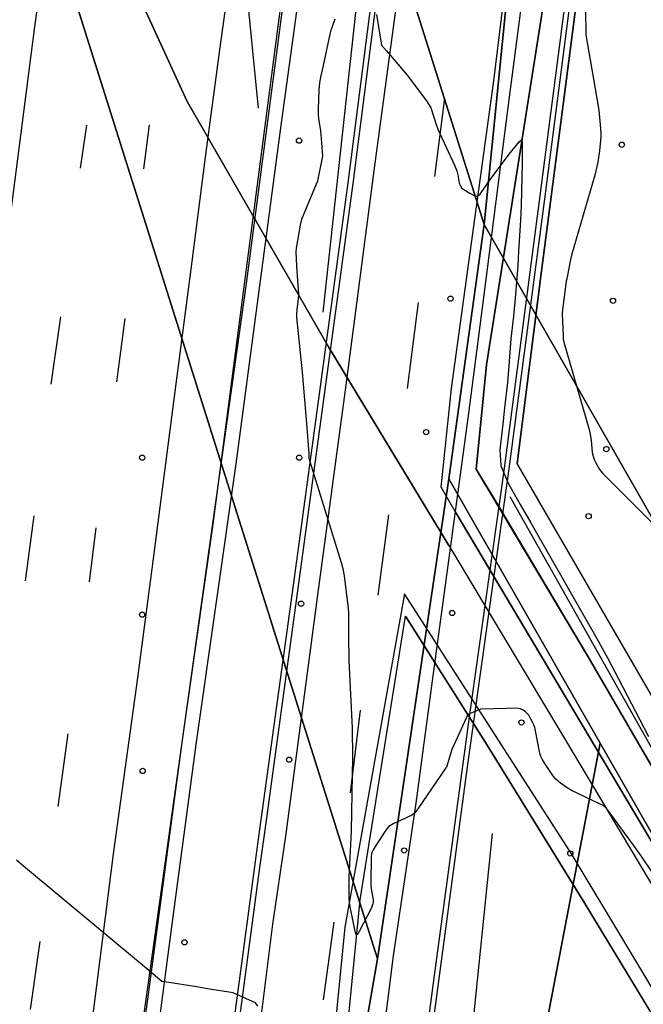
# Model space of a CAD drawing. Extents: x 0 to 85000, y -1 to 75000.
# Tile 81 of 147: x 39455 to 39574, y 61579 to 61768. Entities that reach past the tile are written whole.
import ezdxf

# ---------------------------------------------------------------- set-up
doc = ezdxf.new("R2010")
doc.units = 0
doc.header["$MEASUREMENT"] = 0
doc.header["$PDMODE"] = 33
doc.header["$PDSIZE"] = -3
for name, color, linetype in [('BOS3D_ACTIVE_POLY_CLIP', 227, 'CONTINUOUS'), ('BOS3D_PAVEMENT_MARKINGS_LI', 15, 'CONTINUOUS'), ('CONTOUR_CLIP', 120, 'CONTINUOUS'), ('DTM_INFOTECHBREAKS_CLIP', 4, 'CONTINUOUS'), ('DTM_POINT', 158, 'CONTINUOUS'), ('FENCE_CLIP', 96, 'CONTINUOUS'), ('PARCELS_FULL_17_CLIP', 7, 'CONTINUOUS'), ('PARKING_CLIP', 78, 'CONTINUOUS'), ('RAIL_CLIP', 171, 'CONTINUOUS'), ('ROAD_CLIP', 197, 'CONTINUOUS'), ('SIDEWALK_CLIP', 78, 'CONTINUOUS')]:
    doc.layers.add(name, color=color, linetype=linetype)

msp = doc.modelspace()

# ---------------------------------------------------------------- linework, layer by layer
at = {"layer": 'BOS3D_ACTIVE_POLY_CLIP', "elevation": 285}
msp.add_lwpolyline([(39449.56, 62705.25), (39473.81, 62609.5), (39476.63, 62596.05), (39478.41, 62587.56), (39492.19, 62521.75), (39510.02, 62428.24), (39512.5, 62415.25), (39514.32, 62397.97), (39514.79, 62393.54), (39519.73, 62346.57), (39534, 62211), (39532.69, 62053.5), (39528.31, 61957), (39514.44, 61842), (39514.06, 61842.03), (39514.25, 61842), (39497.88, 61717.25), (39477.94, 61575), (39463.56, 61453.25), (39456.25, 61331.75)], dxfattribs=at)
at = {"layer": 'BOS3D_PAVEMENT_MARKINGS_LI'}
for p, q in [((39535.8, 61752.71), (39533.88, 61737.76)), ((39467.4, 61747.57), (39466.15, 61739.32)), ((39479.35, 61747.61), (39478.26, 61739.2)), ((39530.8, 61713.66), (39528.68, 61697.18)), ((39462.42, 61710.88), (39460.57, 61698.04)), ((39474.71, 61710.6), (39473.09, 61698.49)), ((39457.31, 61672.89), (39455.66, 61660.42)), ((39525.08, 61673.08), (39523.07, 61657.69)), ((39469.15, 61670.58), (39467.9, 61660.26)), ((39517.82, 61619.93), (39519.76, 61635.68)), ((39463.8, 61631.17), (39461.9, 61617.28)), ((39512.68, 61580.3), (39514.74, 61595.15)), ((39458.48, 61591.47), (39456.61, 61578.5))]:
    msp.add_line(p, q, dxfattribs=at)
for points in [[(39410.53, 61373.09), (39412.7, 61404.63), (39415.2, 61434.9), (39418.02, 61464.32), (39420.82, 61489.22), (39422.74, 61506.91), (39426.37, 61534.19), (39434.39, 61593.73), (39440.15, 61636.73), (39444.71, 61671.81), (39451.94, 61723.28), (39457.43, 61765.93), (39462.3, 61801.49), (39466.84, 61835.62), (39470.54, 61865.09), (39474.7, 61897.51), (39477.45, 61921.61), (39480.12, 61950), (39482.01, 61974.93), (39483.97, 62007.96), (39485.05, 62052.95), (39485.31, 62090.32), (39485.25, 62123.63), (39484.91, 62144.19)], [(39447.84, 61390.18), (39449.12, 61407.14), (39450.19, 61422.37), (39452.5, 61445.25), (39454.81, 61466.63), (39457.13, 61489.51), (39459.82, 61508.75), (39462.29, 61529.7), (39464.52, 61544.88), (39472.62, 61608.68), (39477.17, 61641.9), (39480.15, 61664.18), (39484.3, 61696.62), (39487.59, 61721.46), (39490.14, 61741.41), (39492.89, 61761.97), (39496.72, 61789.98), (39499.93, 61812.55), (39503.51, 61839.15), (39507.26, 61867.44), (39510.11, 61892.62), (39513.25, 61920.2), (39515.52, 61941.21)], [(39478.28, 61397.69), (39479.29, 61409.77), (39480.51, 61421.84), (39481.96, 61433.88), (39485.29, 61461.46), (39487.71, 61480.12), (39490.61, 61501.23), (39493.35, 61522.48), (39496.91, 61549.72), (39500.71, 61576.46), (39503.01, 61594.82), (39505.46, 61611.61), (39511.76, 61659.13), (39517.04, 61697.85), (39522.45, 61739.34), (39527.31, 61775.74), (39531.74, 61808.47), (39536.9, 61845.94), (39540.71, 61875.19), (39545.54, 61910.89), (39549.79, 61940.62)], [(39501.41, 61394.73), (39503.29, 61412.79), (39505.83, 61433.82), (39508.78, 61458.73), (39511.69, 61481.06), (39514.6, 61505.04), (39518.79, 61534.3), (39522.75, 61562.41), (39526.06, 61588.77), (39530.4, 61617.9), (39533.53, 61641.3), (39540.46, 61692.46), (39543.09, 61712.66), (39548.25, 61752.91), (39552.83, 61788.01), (39556.86, 61817.54), (39561.32, 61849.22), (39566.66, 61889.66), (39573.44, 61939.43)]]:
    msp.add_lwpolyline(points, dxfattribs=at)
at = {"layer": 'CONTOUR_CLIP'}
for points, elevation in [([(39562.74, 61769.76), (39562.85, 61764.81), (39564.22, 61756.7), (39565.28, 61750.4), (39565.63, 61746.94), (39565.69, 61745.97), (39565.68, 61745.39), (39565.57, 61744.01), (39565.42, 61742.63), (39565.1, 61740.5), (39564.52, 61737.98), (39560.1, 61722.68), (39559.84, 61721.55), (39559.16, 61718.15), (39559.08, 61717.73), (39558.31, 61711.71), (39558.32, 61711.47), (39558.47, 61707.22), (39558.52, 61706.64), (39558.63, 61706.06), (39563.47, 61689.36), (39563.68, 61688.42), (39563.86, 61687.31), (39564.03, 61684.99), (39564.2, 61684.25), (39564.45, 61683.53), (39564.78, 61682.86), (39565.34, 61681.87), (39565.66, 61681.41), (39566.04, 61680.96), (39575.95, 61671.09)], 9), ([(39509.74, 61687.19), (39509.55, 61689.76), (39508.66, 61700.36), (39507.72, 61709.55), (39507.6, 61710.77), (39507.57, 61711.49), (39507.64, 61712.27), (39507.93, 61714.39), (39507.98, 61715.17), (39507.93, 61716.15), (39507.6, 61720.5), (39507.5, 61722.08), (39507.47, 61723.28), (39507.54, 61724.05), (39508.3, 61728.44), (39508.55, 61729.57), (39508.96, 61730.69), (39511.36, 61736.36), (39511.58, 61736.88), (39512.53, 61741.6), (39512.36, 61744.16), (39512.2, 61746.44), (39511.79, 61748.85), (39511.71, 61749.6), (39511.72, 61750.58), (39511.86, 61754.3), (39511.96, 61755.66), (39512.11, 61756.44), (39512.7, 61758.94), (39513.96, 61764.96), (39514.17, 61765.71), (39514.89, 61767.88)], 8), ([(39522.84, 61768.74), (39523.79, 61762.84), (39524.7, 61761.76), (39528.65, 61757.09), (39532.34, 61752.18), (39533, 61751.2), (39533.18, 61750.86), (39533.39, 61750.31), (39534.21, 61747.69), (39534.55, 61746.77), (39537.69, 61739.89), (39538.15, 61738.79), (39538.37, 61738.04), (39538.64, 61736.52), (39538.81, 61736.01), (39538.97, 61735.7), (39539.08, 61735.57), (39539.51, 61735.23), (39540.67, 61734.54), (39541.5, 61734.12), (39541.97, 61734), (39542.12, 61734.01), (39542.37, 61734.14), (39542.61, 61734.37), (39542.83, 61734.65), (39545.13, 61737.9), (39548.43, 61742.33), (39549.56, 61743.72), (39550.16, 61744.42), (39550.46, 61744.66), (39550.53, 61744.67), (39550.59, 61744.61), (39550.65, 61744.38), (39550.68, 61743.87), (39550.66, 61740.29), (39550.44, 61732.21), (39550.31, 61729.39), (39549.97, 61723.46), (39549.8, 61720.71), (39549.39, 61715.2), (39548.97, 61711.06), (39548.51, 61706.71), (39548.1, 61701.51), (39547.82, 61698.35), (39547.28, 61693.49), (39546.93, 61690.37), (39546.36, 61685.47), (39546.58, 61682.45), (39548.03, 61679), (39548.56, 61678.07)], 8), ([(39542.66, 61635.9), (39540.25, 61634.88), (39537.23, 61628.18), (39536.16, 61624.82), (39536.04, 61624.66), (39530.71, 61616.87), (39530.12, 61616.09), (39529.7, 61615.71), (39529.21, 61615.42), (39526, 61613.96), (39525.49, 61613.69), (39525.19, 61613.46), (39524.8, 61613.05), (39524.47, 61612.59), (39522.55, 61609.67), (39522.15, 61609.01), (39521.93, 61608.5), (39521.85, 61608.12), (39521.81, 61607.73), (39521.72, 61602.73), (39521.72, 61602.13), (39521.77, 61601.54), (39522.16, 61599.44), (39522.17, 61599.07), (39522.13, 61598.7), (39522.01, 61598.34), (39521.77, 61597.8), (39519.58, 61593.51), (39519.24, 61592.9), (39519.08, 61592.73), (39519.01, 61592.7), (39518.95, 61592.74), (39518.85, 61592.96), (39518.72, 61593.45), (39517.85, 61597.79), (39517.66, 61598.96), (39517.61, 61599.92), (39517.58, 61603.79), (39518, 61612.56), (39518.18, 61619.85), (39518.28, 61626.65), (39518.21, 61632.29), (39517.61, 61645.22), (39517.5, 61650.07), (39517.5, 61654.19), (39517.46, 61655.17), (39516.7, 61661.36), (39516.47, 61662.71), (39516.14, 61663.85), (39512.99, 61673.95), (39510.11, 61683.18), (39509.97, 61683.82), (39509.92, 61684.75), (39509.8, 61686.35), (39509.74, 61687.19)], 8), ([(39548.56, 61678.07), (39550.3, 61675.04), (39552.28, 61671.54), (39552.62, 61670.95), (39564.92, 61649.39), (39566.94, 61645.71), (39569.07, 61641.67), (39574.77, 61630.68)], 8), ([(39578.25, 61600.67), (39573.38, 61607.85), (39571.93, 61609.91), (39567.1, 61616.53), (39566.59, 61617.11), (39566.13, 61617.46), (39565.44, 61617.82), (39561.14, 61619.83), (39560.08, 61620.37), (39559.26, 61620.89), (39557.99, 61621.77), (39557.52, 61622.12), (39557.09, 61622.5), (39556.5, 61623.25), (39554.98, 61625.52), (39554.46, 61626.34), (39554.2, 61626.85), (39554.08, 61627.21), (39553.94, 61627.78), (39553.27, 61631.43), (39553.05, 61632.38), (39552.86, 61632.92), (39552.63, 61633.43), (39552.2, 61634.26), (39551.92, 61634.74), (39551.7, 61635.03), (39551.29, 61635.42), (39550.82, 61635.73), (39550.31, 61635.97), (39549.96, 61636.04), (39549.59, 61636.07), (39547.73, 61636.02), (39542.73, 61635.92), (39542.66, 61635.9)], 8), ([(39483.09, 61583.63), (39481.78, 61583.84), (39478.44, 61586.63), (39454.98, 61606.23), (39453.99, 61607.06)], 9), ([(39495.42, 61581.66), (39495.41, 61581.67), (39490.48, 61582.45), (39488.03, 61582.85), (39483.09, 61583.63)], 9), ([(39500.11, 61579.12), (39499.7, 61579.78), (39495.42, 61581.66)], 9)]:
    msp.add_lwpolyline(points, dxfattribs=dict(at, elevation=elevation))
at = {"layer": 'DTM_INFOTECHBREAKS_CLIP'}
for points in [[(39512.62, 61711.77, 7.89), (39523.69, 61813.57, 7.64), (39538.38, 61933.14, 9.7), (39547.54, 61986.68, 10.88)], [(39537.83, 61673.7, 7.41), (39535.17, 61678.35, 7.57), (39537.14, 61697.2, 7.6), (39545.25, 61756.04, 8.24), (39551.13, 61804.04, 9.11), (39558.89, 61864.26, 9.6), (39565.41, 61917.29, 10.16), (39573.01, 61983.25, 10.93), (39580.99, 61982.27, 10.75)], [(39541.89, 61681.81, 7.44), (39543.84, 61701.73, 7.47), (39554.65, 61770.35, 8.31), (39563.14, 61842.02, 9.2), (39571.62, 61909.31, 10.37), (39581, 61981.73, 10.76), (39580.99, 61982.27, 10.75)], [(39497.72, 61974.54, 12.65), (39497.34, 61883.02, 11.3), (39497.72, 61775.96, 9.29), (39500.21, 61750.82, 8.38)], [(39585.47, 61951.6, 11.02), (39576.62, 61887.2, 10.33), (39573.88, 61865.33, 10.03), (39569.09, 61832.72, 9.73), (39571.98, 61829.87, 9.43), (39571.43, 61826.36, 9.27), (39567.69, 61823, 9.2), (39566.62, 61814.54, 9.12), (39558.25, 61749.5, 8.47), (39554.32, 61719.72, 8.48), (39549.69, 61682.88, 8.49)], [(39536.65, 61667.18, 7.47), (39513.65, 61705.19, 7.89), (39486.63, 61752.1, 8.38), (39477.69, 61771.58, 8.68)], [(39687.46, 61491.74, 9.36), (39685.65, 61494.93, 9.34), (39684.72, 61496.59, 9.33), (39671.98, 61487.56, 9.58), (39653.49, 61520.84, 8.73), (39627.87, 61568.7, 8.59), (39608.75, 61606.36, 8.69), (39598.69, 61599.32, 8.83), (39575.67, 61638.02, 8.64), (39549.69, 61682.88, 8.49)], [(39685.65, 61494.93, 9.34), (39663.41, 61478.55, 9.49), (39662.68, 61478.27, 9.5), (39661.9, 61478.23, 9.5), (39661.14, 61478.41, 9.48), (39660.47, 61478.82, 9.45), (39659.96, 61479.4, 9.42), (39651.78, 61490.3, 8.89), (39647.32, 61497.05, 8.86), (39643.07, 61503.93, 8.82), (39639.01, 61510.93, 8.78), (39635.17, 61518.05, 8.73), (39617.92, 61550.4, 8.29), (39593, 61594.66, 8.04), (39563.26, 61645.89, 7.47), (39541.89, 61681.81, 7.44)], [(39537.83, 61673.7, 7.41), (39554.56, 61645.63, 7.58), (39585.31, 61593.89, 7.69), (39613.48, 61543.26, 8.48), (39635.7, 61505.5, 9.32), (39655.82, 61470.47, 9.39)], [(39536.65, 61667.18, 7.47), (39558.35, 61630.95, 7.86), (39595.6, 61568.59, 8.52), (39623.02, 61519.93, 8.73), (39653.5, 61468.98, 9.24), (39654.22, 61467.79, 9.25), (39664.57, 61449.96, 9.54), (39677.47, 61427.73, 9.91)], [(39481.38, 61277.6, 9.19), (39485.71, 61316.56, 9.84), (39494.38, 61387.93, 9.88), (39503.19, 61451.96, 9.51), (39512.47, 61526.23, 8.7), (39519.66, 61599.45, 7.93), (39528.38, 61653.67, 7.68)], [(39655.82, 61470.47, 9.39), (39653.5, 61468.98, 9.38), (39643.39, 61462.46, 9.33), (39637.91, 61472.13, 9.47), (39615.23, 61511.14, 8.69), (39589.75, 61553.99, 8.52), (39562.64, 61598.75, 8.12), (39543.96, 61629.01, 8.1), (39528.38, 61653.67, 7.68)], [(39544.89, 61612.1, 8.11), (39538.54, 61549.69, 8.66), (39532.45, 61497.85, 9.05)]]:
    msp.add_polyline3d(points, dxfattribs=at)
at = {"layer": 'DTM_POINT'}
for p in [(39508.01, 61744.6, 8.25), (39569.69, 61743.81, 9.27), (39536.97, 61714.38, 7.8), (39568.02, 61713.98, 9.98), (39532.3, 61688.87, 7.63), (39566.74, 61685.62, 9.11), (39478.02, 61683.98, 8.25), (39508.02, 61683.98, 8.04), (39563.35, 61672.8, 8.83), (39508.39, 61656.07, 8.27), (39478.02, 61653.98, 8.39), (39537.28, 61654.28, 8.01), (39550.52, 61633.36, 8.12), (39506.1, 61626.24, 8.42), (39478.12, 61624.09, 8.93), (39528.09, 61608.89, 8.97), (39559.85, 61608.31, 8.48), (39486.1, 61591.33, 8.83)]:
    msp.add_point(p, dxfattribs=at)
at = {"layer": 'FENCE_CLIP'}
for points in [[(39469.1, 61354.88), (39473.56, 61405.55), (39482.31, 61476.67), (39491.54, 61545.97), (39499.53, 61605.79), (39500.25, 61611.05), (39507.23, 61661.48), (39517.41, 61736.55), (39529.33, 61829.5), (39530.37, 61836.86), (39534.61, 61870.41), (39546.59, 61958.04), (39551.25, 61991.45)], [(39588.9, 61986.51), (39577.95, 61908.11), (39572.4, 61863.88), (39567.61, 61832.26), (39566.52, 61823.68), (39563.09, 61796.69), (39554.84, 61732.95), (39548.11, 61681.86), (39544.8, 61658.22), (39539.95, 61623.5), (39534.78, 61584.85), (39527.52, 61530.86), (39520.47, 61478.17), (39513.68, 61424.66), (39509.36, 61383.23)], [(39528.57, 61940.99), (39522.02, 61877.6), (39514.53, 61820.3), (39504.48, 61747.07), (39495.91, 61682.82), (39488.25, 61629.13), (39483.49, 61593.3), (39480.92, 61573.94), (39475.39, 61531.16), (39468.14, 61475.47), (39462.41, 61415.97), (39458.92, 61368.47)], [(39685.44, 61495.31), (39664.71, 61480.11), (39651.56, 61507.38), (39631.84, 61536.64), (39624.36, 61555.48), (39612.61, 61578.72), (39579.62, 61621.02), (39548.35, 61676.52)], [(39645.11, 61463.57), (39639.89, 61473.37), (39604.27, 61534.61), (39560.2, 61608.06), (39528.15, 61657.92), (39516.77, 61594.22), (39512.97, 61556.09), (39499.27, 61438.92), (39479.8, 61274.71), (39510.89, 61299.13), (39553.24, 61335.1), (39606.01, 61377.57), (39649.33, 61413.9), (39664.91, 61428.78), (39655.32, 61444.4), (39653.55, 61447.73)]]:
    msp.add_lwpolyline(points, dxfattribs=at)
at = {"layer": 'PARCELS_FULL_17_CLIP'}
for points in [[(39789.61, 61907.48), (39849.88, 61809.14), (39912.14, 61707.57), (39918.38, 61697.38), (39863.46, 61657.17), (39773.02, 61615.78), (39800.95, 61564.24), (39687.01, 61467.93), (39695.42, 61451.32), (39499.76, 61285.1), (39565.57, 61629.37), (39656.82, 61469.94), (39682.87, 61484.84), (39543.36, 61728.56), (39556.85, 61862.89), (39571.41, 62007.77), (39629.77, 62035.19), (39615.22, 62064.78), (39643.31, 62078.37), (39759.93, 61888.66)], [(39543.36, 61728.56), (39470.25, 61960.25), (39571.41, 62007.77), (39556.85, 61862.89)], [(39543.36, 61728.56), (39536.64, 61679.91), (39522.99, 61588.2), (39444.73, 61836.19), (39443.1, 61947.5), (39470.25, 61960.25)], [(39522.99, 61588.2), (39513.06, 61531.01), (39501.74, 61531.38), (39497.79, 61505.56), (39508.32, 61503.94), (39469.47, 61259.36), (39427, 61238.87), (39403.84, 61271.9), (39415.33, 61421.44), (39426.56, 61420.9), (39429.46, 61451.44), (39417.33, 61452.58), (39437.4, 61686.16), (39445.7, 61770.17), (39444.73, 61836.19)], [(39565.57, 61629.37), (39536.64, 61679.91), (39543.36, 61728.56), (39682.87, 61484.84), (39656.82, 61469.94)], [(39565.57, 61629.37), (39499.76, 61285.1), (39469.47, 61259.36), (39508.32, 61503.94), (39497.79, 61505.56), (39501.74, 61531.38), (39513.06, 61531.01), (39522.99, 61588.2), (39536.64, 61679.91)]]:
    msp.add_lwpolyline(points, close=True, dxfattribs=at)
at = {"layer": 'PARKING_CLIP'}
msp.add_lwpolyline([(39575.67, 61638.02), (39549.69, 61682.88), (39554.32, 61719.72), (39558.25, 61749.5), (39566.62, 61814.54), (39567.69, 61823), (39571.43, 61826.36), (39571.98, 61829.87), (39569.09, 61832.72), (39573.88, 61865.33)], dxfattribs=at)
msp.add_lwpolyline([(39643.38, 61462.46), (39651.39, 61446.26), (39662.59, 61428.79), (39646.86, 61415.12), (39626.33, 61397.39), (39587.14, 61364.86), (39536.57, 61323.13), (39504.6, 61296), (39503.78, 61295.31), (39502.62, 61294.39), (39481.38, 61277.6), (39485.71, 61316.56), (39494.38, 61387.93), (39503.19, 61451.96), (39512.47, 61526.23), (39519.66, 61599.45), (39528.38, 61653.67), (39540.54, 61634.42), (39542.11, 61631.94), (39543.96, 61629.01), (39562.64, 61598.75), (39589.74, 61553.99), (39615.23, 61511.14), (39637.91, 61472.13)], close=True, dxfattribs=at)
at = {"layer": 'RAIL_CLIP'}
msp.add_lwpolyline([(39426.21, 62213.48), (39444.68, 62018.06), (39455.79, 61848.14), (39477.69, 61771.58), (39486.63, 61752.1), (39513.65, 61705.19), (39536.65, 61667.18), (39558.35, 61630.95), (39595.6, 61568.59), (39623.02, 61519.93), (39654.22, 61467.79), (39677.47, 61427.73)], dxfattribs=at)
at = {"layer": 'ROAD_CLIP'}
for points in [[(39587.99, 61986.63), (39577.03, 61908.23), (39571.48, 61864), (39566.63, 61831.93), (39565.65, 61824.14), (39562.17, 61796.8), (39553.92, 61733.07), (39547.2, 61681.99), (39546.17, 61674.63), (39544.48, 61662.55), (39543.71, 61657.06), (39540.54, 61634.42), (39539.03, 61623.63), (39533.86, 61584.98), (39526.61, 61530.99), (39519.56, 61478.29), (39512.77, 61424.77), (39508.44, 61383.31)], [(39470.12, 61354.8), (39474.58, 61405.45), (39483.33, 61476.54), (39492.55, 61545.83), (39500.54, 61605.66), (39501.45, 61612.31), (39508.15, 61661.35), (39518.33, 61736.43), (39530.29, 61829.75), (39531.23, 61836.32), (39535.53, 61870.29), (39547.51, 61957.91)], [(39524.54, 61931.17), (39520.72, 61894.23), (39516.23, 61858.07), (39510.58, 61816.45), (39504.94, 61774.29), (39491.54, 61671.26), (39485.58, 61629.52), (39480.32, 61589.94), (39478.24, 61574.29), (39472.71, 61531.51), (39465.46, 61475.77), (39459.72, 61416.2), (39456.23, 61368.63)]]:
    msp.add_lwpolyline(points, dxfattribs=at)
at = {"layer": 'SIDEWALK_CLIP'}
for points in [[(39585.31, 61593.89), (39554.56, 61645.63), (39544.48, 61662.55), (39537.83, 61673.7), (39535.17, 61678.35), (39537.14, 61697.2), (39545.25, 61756.04), (39551.13, 61804.04), (39558.89, 61864.26), (39565.41, 61917.29), (39573.01, 61983.25)], [(39581, 61981.73), (39571.62, 61909.31), (39563.14, 61842.02), (39554.65, 61770.35), (39543.84, 61701.73), (39541.89, 61681.81), (39546.17, 61674.63), (39563.26, 61645.89), (39593, 61594.66)]]:
    msp.add_lwpolyline(points, dxfattribs=at)

doc.saveas('drawing.dxf')
